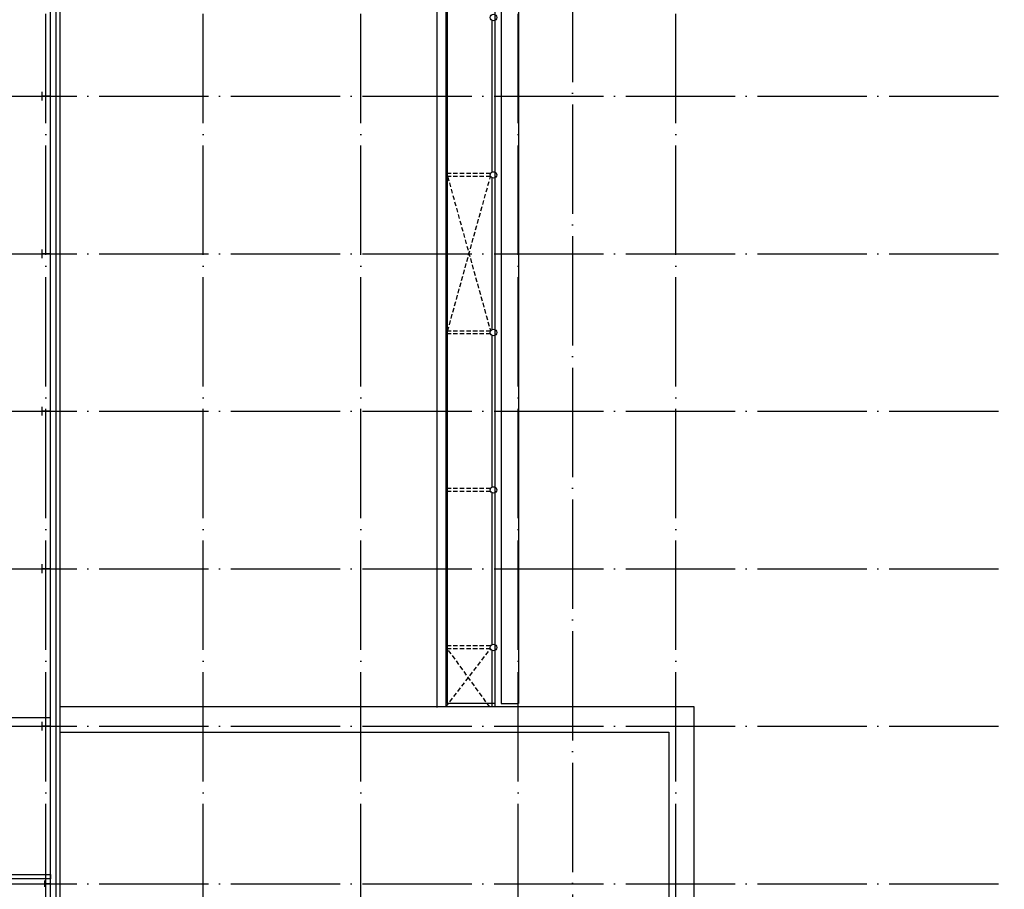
# Model space of a CAD drawing. Extents: x 0 to 1189, y 0 to 841.
# Tile 19 of 24: x 690 to 915, y 287 to 486. Entities that reach past the tile are written whole.
import ezdxf

# ---------------------------------------------------------------- set-up
doc = ezdxf.new("R2010")
doc.units = 0
doc.header["$MEASUREMENT"] = 0
doc.linetypes.add('B0304', pattern=[6, 5, -0.5, 0, -0.5])
doc.linetypes.add('HIDDENX2', pattern=[0.75, 0.5, -0.25])
doc.layers.add('AL$1A---_ALGEMEEN', color=8, linetype='CONTINUOUS')
doc.layers.add('STRAMIEN', color=1, linetype='CONTINUOUS')

msp = doc.modelspace()

# ---------------------------------------------------------------- linework, layer by layer
at = {"layer": 'AL$1A---_ALGEMEEN', "ltscale": 2}
for p, q in [((697.44, 231.28), (697.44, 502.28)), ((698.68, 502.28), (698.68, 230.04)), ((699.63, 229.09), (699.63, 499.93)), ((785.71, 499.93), (785.71, 328.53)), ((787.83, 499.93), (787.83, 328.67)), ((788.2, 329.48), (788.2, 499.08)), ((798.96, 499.08), (798.96, 329.48)), ((800.42, 499.08), (800.42, 329.48)), ((804.42, 499.08), (804.42, 329.48)), ((844.54, 328.67), (699.63, 328.67)), ((798.96, 329.48), (788.2, 329.48)), ((800.42, 329.48), (804.42, 329.48)), ((844.54, 176.08), (844.54, 328.67)), ((614.87, 326.28), (697.44, 326.28)), ((614.87, 324.28), (697.44, 324.28)), ((699.63, 322.92), (838.79, 322.92)), ((838.79, 322.92), (838.79, 181.83)), ((633.34, 290.38), (697.44, 290.38)), ((697.44, 290.38), (697.44, 289.38)), ((697.44, 289.38), (632.37, 289.38))]:
    msp.add_line(p, q, dxfattribs=at)
at = {"layer": 'AL$1A---_ALGEMEEN', "linetype": 'Continuous', "ltscale": 2}
for p, q in [((798.34, 485.61), (798.34, 450.95)), ((799.01, 485.61), (799.01, 450.95)), ((798.34, 449.61), (798.34, 414.95)), ((799.01, 449.61), (799.01, 414.95)), ((798.34, 413.61), (798.34, 378.95)), ((799.01, 413.61), (799.01, 378.95)), ((798.34, 377.61), (798.34, 342.95)), ((799.01, 377.61), (799.01, 342.95)), ((798.34, 341.61), (798.34, 328.67)), ((799.01, 341.61), (799.01, 328.67))]:
    msp.add_line(p, q, dxfattribs=at)
at = {"layer": 'AL$1A---_ALGEMEEN', "linetype": 'HIDDENX2', "ltscale": 2}
for p, q in [((798, 450.61), (788.2, 450.61)), ((798, 449.94), (788.2, 449.94)), ((788.2, 449.94), (798, 414.61)), ((788.2, 414.61), (798, 449.94)), ((798, 414.61), (788.2, 414.61)), ((798, 413.94), (788.2, 413.94)), ((798, 378.61), (788.2, 378.61)), ((798, 377.94), (788.2, 377.94)), ((798, 342.61), (788.2, 342.61)), ((787.83, 328.67), (798, 341.92)), ((798, 341.94), (788.2, 341.94)), ((797.84, 328.67), (788.2, 341.94))]:
    msp.add_line(p, q, dxfattribs=at)
at = {"layer": 'AL$1A---_ALGEMEEN', "linetype": 'ByBlock', "ltscale": 2}
for points in [[(695.54, 467.28), (695.54, 469.28)], [(697.44, 468.28), (695.54, 468.28)], [(697.44, 467.28), (697.44, 469.28)], [(695.54, 431.28), (695.54, 433.28)], [(697.44, 432.28), (695.54, 432.28)], [(697.44, 431.28), (697.44, 433.28)], [(695.54, 395.28), (695.54, 397.28)], [(697.44, 396.28), (695.54, 396.28)], [(697.44, 395.28), (697.44, 397.28)], [(695.54, 359.28), (695.54, 361.28)], [(697.44, 360.28), (695.54, 360.28)], [(697.44, 359.28), (697.44, 361.28)], [(695.54, 323.28), (695.54, 325.28)], [(697.44, 324.28), (695.54, 324.28)], [(697.44, 323.28), (697.44, 325.28)], [(696.11, 287.58), (696.11, 288.98)], [(697.44, 288.28), (696.11, 288.28)], [(697.44, 287.58), (697.44, 288.98)]]:
    msp.add_lwpolyline(points, dxfattribs=at)
at = {"layer": 'AL$1A---_ALGEMEEN', "ltscale": 2}
for centre in [(798.67, 486.28), (798.67, 450.28), (798.67, 414.28), (798.67, 378.28), (798.67, 342.28)]:
    msp.add_circle(centre, 0.75, dxfattribs=at)
at = {"layer": 'STRAMIEN', "color": 8, "linetype": 'B0304', "ltscale": 5}
for p, q in [((696.34, 131.01), (696.34, 737.28)), ((732.34, 131.01), (732.34, 737.28)), ((768.34, 131.01), (768.34, 737.28)), ((804.34, 131.01), (804.34, 737.38)), ((816.74, 737.28), (816.74, 131.01)), ((840.34, 131.01), (840.34, 737.38)), ((46.34, 468.28), (915.44, 468.28)), ((46.34, 432.28), (915.44, 432.28)), ((46.34, 396.28), (915.44, 396.28)), ((46.34, 360.28), (915.44, 360.28)), ((46.34, 324.28), (915.44, 324.28)), ((46.34, 288.28), (915.44, 288.28))]:
    msp.add_line(p, q, dxfattribs=at)

doc.saveas('drawing.dxf')
